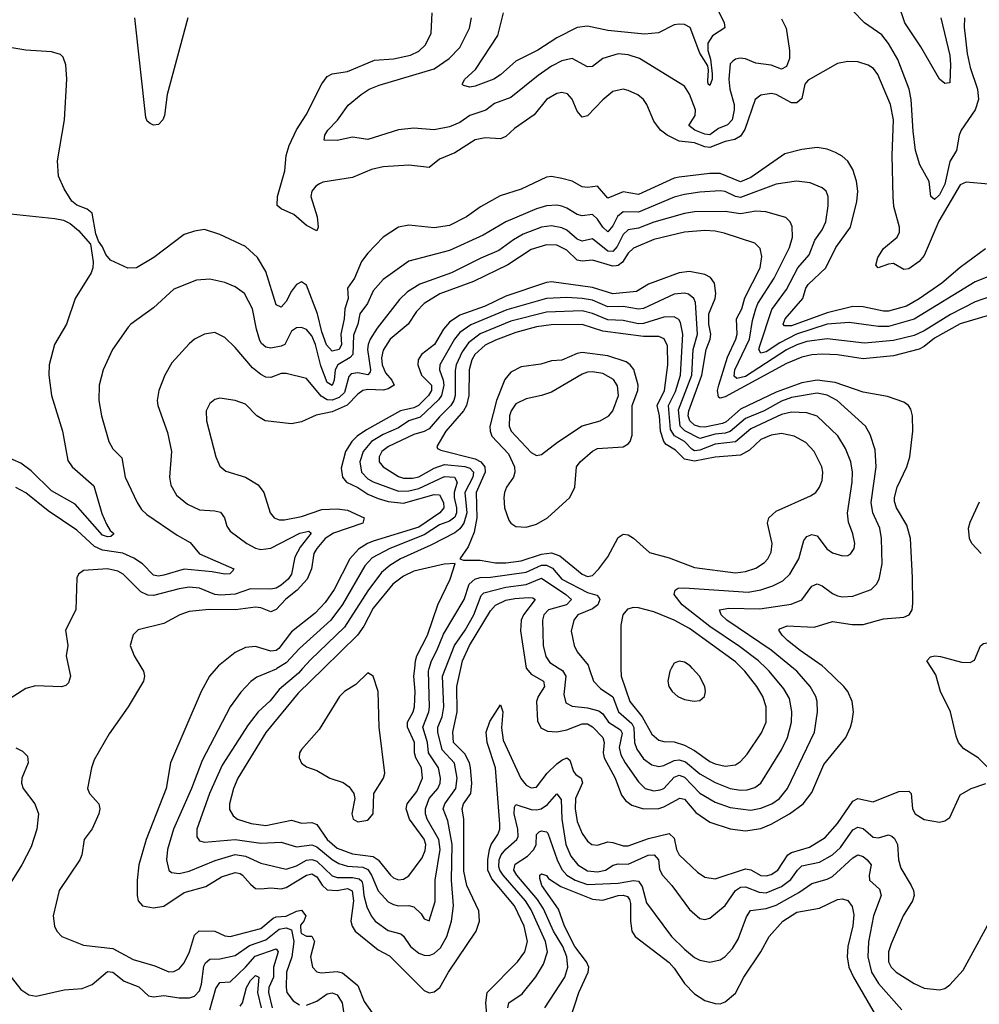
# Model space of a CAD drawing. Header units: inches. Extents: x 1305375 to 1407406, y 744550 to 841633.
# Tile 142 of 256: x 1330786 to 1334546, y 798684 to 802543. Entities that reach past the tile are written whole.
import ezdxf

# ---------------------------------------------------------------- set-up
doc = ezdxf.new("R2010")
doc.units = ezdxf.units.IN
doc.header["$MEASUREMENT"] = 0
doc.layers.add('B3739', color=7, linetype='Continuous')
doc.layers.add('B3830', color=7, linetype='Continuous')

msp = doc.modelspace()

# ---------------------------------------------------------------- linework, layer by layer
at = {"layer": 'B3739', "color": 5}
for points, elevation in [([(1330978.2, 800000), (1330984.2, 799970), (1330976.6, 799943.4), (1330966.3, 799933.7), (1330950, 799928.1), (1330848.1, 799931.9), (1330810, 799921.5), (1330730, 799870.9)], 1260), ([(1331264.7, 800000), (1331270.8, 799990), (1331274.8, 799970), (1331271.3, 799950), (1331210, 799849.8), (1331136, 799744), (1331077.7, 799642.3), (1331066.7, 799610), (1331051.3, 799530), (1331059.6, 799510), (1331095.9, 799470), (1331099.8, 799450), (1331095.9, 799430), (1331070, 799371.1), (1331038.8, 799330), (1331029.2, 799270), (1331021.2, 799250), (1330939.7, 799130), (1330917.4, 799030), (1330921.6, 798990), (1330930.5, 798970), (1330950.8, 798950), (1331036.2, 798916.2), (1331150, 798902.2), (1331230, 798860.1), (1331314.5, 798834.5), (1331370, 798811.6), (1331390, 798812.5), (1331410, 798822.3), (1331430, 798846), (1331451.1, 798888.9), (1331470, 798954.4), (1331488.4, 798971.6), (1331550, 798970.1), (1331590, 798952.7), (1331610.1, 798950.1), (1331730, 798981.4), (1331778.2, 799021.8), (1331790, 799026.8), (1331830.3, 799029.7), (1331870, 799048.7), (1331890, 799052.5), (1331906.9, 799030), (1331899.2, 799010), (1331885.8, 798994.2), (1331886.9, 798966.9), (1331890, 798961.2), (1331910, 798951.4), (1331930.6, 798950.6), (1331941.1, 798930), (1331925.6, 798870), (1331933.2, 798830), (1331950, 798811.8), (1331966.9, 798806.9), (1332030, 798813.1), (1332050, 798807.7), (1332110, 798757.3), (1332134.7, 798694.7), (1332166.6, 798650)], 1280), ([(1331556, 800000), (1331529.2, 799970), (1331497.1, 799910), (1331377.1, 799630), (1331359.5, 799530), (1331280.6, 799330), (1331252.7, 799230), (1331245.4, 799170), (1331245.9, 799110), (1331250, 799088.8), (1331267.4, 799070), (1331310, 799062.6), (1331350, 799069.1), (1331430, 799121.7), (1331514.5, 799145.5), (1331576.8, 799183.2), (1331630, 799200.3), (1331650, 799196.5), (1331659.2, 799190), (1331690, 799154.3), (1331710, 799138.4), (1331730, 799136), (1331770, 799140.4), (1331810, 799137), (1331830, 799141.2), (1331910, 799189.8), (1331930, 799195.2), (1331950, 799183.6), (1331970.4, 799150.4), (1331990, 799132.9), (1332029.8, 799129.8), (1332070, 799137.8), (1332088.7, 799128.7), (1332092.9, 799090), (1332083.5, 799010), (1332088.4, 798990), (1332100.1, 798970), (1332190, 798898), (1332234.2, 798874.2), (1332370, 798738.5), (1332390, 798729.4), (1332410, 798733.2), (1332431.2, 798750), (1332466.4, 798810), (1332573.8, 798970), (1332587, 799010), (1332584.2, 799050), (1332537.5, 799150), (1332526.1, 799206.1), (1332526.4, 799410), (1332519.3, 799450), (1332524.8, 799470), (1332553, 799510), (1332557.4, 799550), (1332552.6, 799610), (1332548.3, 799630), (1332530, 799665.5), (1332485.8, 799710), (1332482.1, 799750), (1332499.2, 799830), (1332498.2, 799930), (1332513.7, 800000)], 1320), ([(1331793.5, 800000), (1331790, 799997.8), (1331714.4, 799965.6), (1331691.5, 799948.5), (1331652.5, 799907.5), (1331610.5, 799849.5), (1331500.7, 799639.3), (1331459.3, 799530), (1331387.9, 799370), (1331364.9, 799290), (1331360.9, 799250), (1331369.5, 799210), (1331381, 799201), (1331410, 799196.4), (1331450, 799205.5), (1331552.1, 799247.9), (1331630, 799270.6), (1331670, 799264.6), (1331730, 799236.6), (1331830, 799214), (1331870, 799226.1), (1331910, 799248.6), (1331930, 799251.4), (1331950, 799244.5), (1332010, 799187.5), (1332030, 799180.3), (1332090, 799180.9), (1332116.1, 799176.1), (1332125.9, 799165.9), (1332130.7, 799150.7), (1332134.5, 799110), (1332145.7, 799065.7), (1332163.1, 799030), (1332178.9, 799010), (1332230, 798973.7), (1332279.5, 798959.5), (1332290, 798951), (1332317.2, 798910), (1332350, 798884), (1332370, 798876.6), (1332390, 798875.6), (1332410, 798883.3), (1332434.6, 798905.4), (1332459.3, 798950), (1332477.5, 799010), (1332486, 799070), (1332477.2, 799170), (1332479.5, 799310), (1332462.6, 799402.6), (1332444.4, 799450), (1332451.2, 799470), (1332495.1, 799530), (1332499.8, 799570), (1332488.7, 799628.7), (1332440.9, 799680.9), (1332424, 799750), (1332424, 799770), (1332441.1, 799810), (1332448, 799850), (1332442.4, 799970), (1332454.3, 800000)], 1340), ([(1331894.3, 800000), (1331877.9, 799982.1), (1331802.9, 799917.1), (1331766.9, 799873.1), (1331720.4, 799830), (1331680.2, 799779.8), (1331578.7, 799621.3), (1331528.9, 799510), (1331479.8, 799370), (1331480.2, 799340.2), (1331490, 799324.1), (1331510, 799319.5), (1331630, 799329.4), (1331730, 799315.5), (1331810, 799319.9), (1331870, 799300.5), (1331930, 799309.4), (1331950, 799301.3), (1332010, 799251.5), (1332035.9, 799235.9), (1332070, 799225.3), (1332130, 799220.8), (1332150, 799212.6), (1332164.4, 799190), (1332190, 799128.9), (1332230, 799085.3), (1332250, 799074.4), (1332270, 799070.1), (1332310, 799071), (1332330, 799066.4), (1332358.9, 799038.9), (1332370, 799018.4), (1332390, 799010.7), (1332413, 799087), (1332412.9, 799170), (1332432.5, 799290), (1332427.3, 799330), (1332382.8, 799410), (1332375.5, 799430), (1332375.1, 799450), (1332390.6, 799490), (1332424.5, 799530), (1332432.8, 799550), (1332434.5, 799570), (1332426.4, 799610), (1332387.1, 799670), (1332382.9, 799710), (1332365, 799770), (1332388.5, 799830), (1332391.7, 799850), (1332387, 799990), (1332390, 800000)], 1360), ([(1331975.9, 800000), (1331876.9, 799903.1), (1331750.5, 799749.5), (1331640.1, 799570), (1331623.7, 799530), (1331608, 799470), (1331607.1, 799447.1), (1331621.9, 799421.9), (1331639.6, 799410), (1331692.6, 799392.6), (1331750, 799385.1), (1331850, 799405.4), (1331890, 799394), (1331930, 799396.4), (1331950, 799389.1), (1331990, 799329.7), (1332030, 799296), (1332090, 799273.8), (1332170, 799263.1), (1332190.5, 799250), (1332238.3, 799190), (1332250, 799179.5), (1332270, 799171.5), (1332290, 799174.6), (1332310, 799187), (1332362.1, 799257.9), (1332373.9, 799286.1), (1332376.5, 799310), (1332370, 799331.4), (1332312.9, 799410), (1332299.9, 799450), (1332303.9, 799470), (1332342.2, 799517.8), (1332364.3, 799570), (1332359.8, 799610), (1332338.3, 799650), (1332333.1, 799670), (1332332.5, 799710), (1332305.4, 799770), (1332305.4, 799790), (1332327.1, 799830), (1332332.5, 799850), (1332335.1, 799910), (1332330.2, 799970), (1332333.6, 800000)], 1380), ([(1332771.3, 800000), (1332790, 799977.8), (1332838.4, 799950), (1332841.4, 799930), (1332816.6, 799890), (1332811.1, 799870), (1332814.8, 799794.8), (1332827.6, 799767.6), (1332853.8, 799753.8), (1332890, 799751.3), (1332930, 799759.8), (1332990, 799783.7), (1333010, 799783), (1333030, 799771.3), (1333071, 799730), (1333076.1, 799710), (1333071.4, 799670), (1333075.9, 799650), (1333119.3, 799570), (1333143.9, 799503.9), (1333160.9, 799480.9), (1333184.1, 799464.1), (1333230, 799449.4), (1333290, 799451.4), (1333310, 799457.7), (1333372, 799492), (1333390, 799487.8), (1333435.5, 799435.5), (1333490, 799397.7), (1333570, 799371), (1333630, 799363.6), (1333690, 799372.6), (1333730, 799389.7), (1333802.4, 799430), (1333855.9, 799470), (1333890, 799514), (1333936.1, 799623.9), (1334022.3, 799730), (1334041.5, 799770), (1334047.1, 799792.9), (1334052.2, 799830), (1334047.5, 799870), (1334029.9, 799909.9), (1334014.8, 799930), (1333941, 800000)], 1320), ([(1332899.8, 800000), (1332912.1, 799992.1), (1332925.1, 799970), (1332918.3, 799898.3), (1332925.9, 799865.9), (1332950, 799852.5), (1333010, 799845.9), (1333054.6, 799834.6), (1333070, 799822.9), (1333092.6, 799790), (1333139.3, 799759.3), (1333146.2, 799746.2), (1333134.9, 799690), (1333141.6, 799661.6), (1333158.4, 799630), (1333210, 799555.7), (1333236.9, 799530), (1333270, 799520.1), (1333295.7, 799524.3), (1333310, 799530.1), (1333350, 799573.6), (1333370, 799581.4), (1333390, 799574.6), (1333450, 799511.7), (1333510, 799475.7), (1333570, 799455.1), (1333650, 799444.9), (1333690, 799452.8), (1333733, 799470), (1333762.1, 799490), (1333794.2, 799530), (1333899.4, 799750), (1333912.2, 799830), (1333909.9, 799870), (1333904.9, 799890), (1333883.4, 799930), (1333830.4, 799990), (1333818.2, 800000)], 1340), ([(1333017.4, 800000), (1333033.6, 799950), (1333060.9, 799920.9), (1333109.2, 799889.2), (1333131.9, 799830), (1333184, 799784), (1333191.6, 799768.4), (1333195.1, 799710), (1333203.3, 799683.3), (1333230, 799646.4), (1333262.6, 799622.6), (1333290, 799616), (1333310, 799619.9), (1333350, 799639.9), (1333370, 799642.6), (1333393.9, 799633.9), (1333450, 799586.9), (1333510, 799552.6), (1333570, 799529.3), (1333610, 799522.9), (1333635.6, 799524.4), (1333666.3, 799533.7), (1333690, 799550.2), (1333770, 799681.1), (1333794.6, 799730), (1333809.9, 799790), (1333811.6, 799831.6), (1333801.9, 799881.9), (1333779.9, 799919.9), (1333721.6, 799990), (1333711.3, 800000)], 1360), ([(1333141.6, 800000), (1333141.7, 799970), (1333176, 799870), (1333225.1, 799810), (1333262.3, 799742.3), (1333290, 799719.5), (1333310, 799713.8), (1333350, 799712), (1333390, 799699.9), (1333430, 799679), (1333490, 799635.5), (1333510, 799626.4), (1333550, 799617.6), (1333590, 799622.4), (1333610, 799635.2), (1333635.6, 799664.4), (1333692.5, 799747.5), (1333710.4, 799790), (1333710.9, 799850), (1333698, 799890), (1333674.2, 799930), (1333626.8, 799990), (1333616.4, 800000)], 1380), ([(1333338.5, 800000), (1333332.9, 799990), (1333325.1, 799950), (1333328.9, 799930), (1333341.5, 799910), (1333364.3, 799890), (1333390, 799877.8), (1333428.5, 799871.5), (1333450, 799874.2), (1333468.6, 799890), (1333472.6, 799910), (1333469.9, 799930), (1333448.7, 799970), (1333421.7, 800000)], 1420), ([(1334580.5, 799610), (1334540.5, 799650), (1334484.5, 799684.5), (1334464.5, 799710), (1334454.5, 799734.5), (1334433, 799830), (1334393.6, 799910), (1334374.7, 799974.7), (1334359, 800000)], 1280), ([(1332623.4, 798550), (1332611.4, 798690), (1332617.9, 798730), (1332736.4, 798850), (1332764.8, 798890), (1332775.1, 798930), (1332762.3, 798990), (1332724.4, 799070), (1332636.2, 799176.2), (1332620.4, 799210), (1332619.5, 799250), (1332625.8, 799290), (1332632.8, 799310), (1332658.9, 799350), (1332666.7, 799370), (1332666.8, 799390), (1332649.3, 799610), (1332616.7, 799710), (1332613.7, 799750), (1332627.3, 799792.7), (1332670, 799857.6), (1332678.3, 799830), (1332672.9, 799767.1), (1332679.6, 799719.6), (1332748.7, 799568.7), (1332770, 799542.2), (1332790, 799532.7), (1332810, 799535.3), (1332852.9, 799590), (1332890, 799626), (1332910, 799641.3), (1332930, 799649.5), (1332940.8, 799640.8), (1332956.1, 799596.1), (1332964.6, 799584.6), (1332985.9, 799570), (1332991.3, 799551.3), (1332963.8, 799490), (1332962.3, 799450), (1332970, 799400.3), (1332990, 799353.2), (1333010, 799323.2), (1333027.2, 799310), (1333050, 799307.9), (1333090, 799320.1), (1333110, 799318.1), (1333150, 799304.7), (1333170, 799304.7), (1333250, 799334.2), (1333330, 799353.3), (1333350, 799335.2), (1333359.7, 799290), (1333369.4, 799269.4), (1333441.5, 799201.5), (1333470, 799182.6), (1333510, 799175.8), (1333630, 799214.9), (1333650.9, 799210.9), (1333690, 799189), (1333710, 799187.1), (1333730, 799192.6), (1333756.4, 799210), (1333794.9, 799270), (1333810, 799278.9), (1333879.9, 799300.1), (1333941.9, 799338.1), (1333990, 799392.4), (1334050, 799480.5), (1334069.2, 799490.8), (1334130, 799477.2), (1334230, 799517.5), (1334270, 799519.5), (1334278.9, 799510), (1334283.5, 799450), (1334294.4, 799430), (1334330, 799407.8), (1334390, 799398.2), (1334410, 799402.7), (1334430, 799416.4), (1334470, 799504.4), (1334513.2, 799530), (1334571.2, 799548.8)], 1280), ([(1330770, 799688.7), (1330796.4, 799676.4), (1330816.5, 799656.5), (1330818.4, 799630), (1330793.6, 799570), (1330792.6, 799550), (1330798.9, 799530), (1330844.3, 799470), (1330859.5, 799430), (1330852.7, 799370), (1330830, 799300.9), (1330793.6, 799230), (1330731.3, 799130)], 1260), ([(1332697.9, 798670), (1332701.7, 798690), (1332754.8, 798725.2), (1332807.9, 798792.1), (1332838.6, 798841.5), (1332853.8, 798890), (1332845.2, 798930), (1332790, 799054.1), (1332767.4, 799090), (1332679.5, 799190), (1332666.3, 799210), (1332663.2, 799223.2), (1332664.5, 799250), (1332672.7, 799270), (1332690, 799291.8), (1332733.7, 799330), (1332738.4, 799341.6), (1332737.1, 799370), (1332723.3, 799430), (1332724.1, 799455.9), (1332730, 799466.5), (1332790, 799447.1), (1332810, 799445.4), (1332828.3, 799450), (1332853.2, 799466.8), (1332890, 799508.1), (1332907, 799487), (1332909.2, 799410), (1332926.1, 799310), (1332944.9, 799264.9), (1332972.8, 799230), (1333010, 799206.5), (1333050, 799202.8), (1333080.6, 799210), (1333110.7, 799229.3), (1333130, 799234.2), (1333170, 799233.3), (1333248.1, 799268.1), (1333271.6, 799270), (1333288.2, 799250), (1333292.7, 799212.7), (1333303.7, 799190), (1333340.8, 799150), (1333410, 799055), (1333450, 799020.2), (1333470, 799015.9), (1333490, 799021.2), (1333550, 799070.8), (1333589.9, 799130), (1333610, 799143.2), (1333630, 799144.9), (1333683.1, 799123.1), (1333710, 799121.1), (1333770, 799145.5), (1333807.6, 799172.4), (1333833, 799210), (1333850, 799226.7), (1333918.8, 799241.2), (1333970, 799269.7), (1334001.2, 799298.8), (1334050, 799367.2), (1334070, 799377.5), (1334090, 799373.1), (1334130, 799339.4), (1334150, 799336.6), (1334190, 799348.4), (1334203.1, 799343.1), (1334213.9, 799333.9), (1334225, 799310), (1334228.4, 799250), (1334237.5, 799217.5), (1334279.1, 799150), (1334288.1, 799130), (1334290.2, 799110), (1334284, 799090), (1334246.8, 799030), (1334199.7, 798920.3), (1334190, 798889.3), (1334190.1, 798850), (1334200.4, 798830), (1334219.8, 798810), (1334290, 798765), (1334330, 798747.5), (1334390, 798740.9), (1334410, 798746.2), (1334430, 798760.7), (1334482.8, 798817.2), (1334608.8, 799050)], 1260), ([(1332843, 798670), (1332921.6, 798790), (1332932.9, 798830), (1332928.9, 798870), (1332914.3, 798910), (1332876.7, 798970), (1332838.3, 799058.3), (1332814.8, 799094.8), (1332733.1, 799190), (1332722, 799210), (1332726.8, 799233.2), (1332775, 799265), (1332800.1, 799290), (1332809.3, 799310), (1332810.7, 799350), (1332820.4, 799359.6), (1332830, 799363.7), (1332850, 799360.1), (1332854.7, 799354.7), (1332891.5, 799250), (1332910, 799211.8), (1332929.5, 799189.5), (1332961.9, 799170), (1333010, 799153.5), (1333130, 799158.7), (1333190, 799168.8), (1333210, 799165.9), (1333225.2, 799145.2), (1333241.8, 799081.8), (1333339.8, 798950), (1333390, 798899.8), (1333430, 798867.5), (1333450, 798857.2), (1333490, 798848.5), (1333530, 798858.4), (1333550, 798871.8), (1333578, 798902), (1333600.3, 798939.7), (1333633.4, 799026.6), (1333648.8, 799051.2), (1333710, 799059), (1333750, 799072.9), (1333838.4, 799121.6), (1333890, 799157.1), (1333950, 799174.7), (1333970, 799185.4), (1334050, 799257.9), (1334070, 799270.1), (1334090, 799263.1), (1334106.7, 799250), (1334121.6, 799230), (1334113.5, 799190), (1334115, 799170), (1334154.5, 799134.5), (1334161.6, 799110), (1334130.5, 799030), (1334111.6, 798928.4), (1334108.9, 798870), (1334123, 798810), (1334150, 798764.8), (1334242.2, 798662.2)], 1240), ([(1332943.9, 798630), (1332977, 798730), (1333012.5, 798810), (1333015.2, 798830), (1333006.8, 798850), (1332960.2, 798910), (1332919.9, 798990), (1332896.9, 799056.9), (1332831.2, 799150), (1332823, 799177), (1332824.2, 799190), (1332830, 799195.8), (1332850, 799188.1), (1332857.2, 799177.2), (1332905.9, 799145.9), (1333030, 799096.1), (1333070, 799091.5), (1333130, 799109.7), (1333150, 799112.1), (1333166.9, 799106.9), (1333175.2, 799095.2), (1333178.6, 799078.6), (1333178.9, 799010), (1333184.3, 798970), (1333196.6, 798950), (1333330, 798847.3), (1333350, 798826), (1333390, 798764.8), (1333430, 798724.6), (1333470, 798699.4), (1333510, 798686.7), (1333530, 798685.4), (1333550, 798693), (1333590, 798727.6), (1333623.4, 798790), (1333689.2, 798890), (1333721.8, 798950), (1333775.8, 799010), (1333830, 799044.6), (1333919.3, 799060.7), (1333990, 799094), (1334010, 799097.1), (1334030, 799090.2), (1334046.9, 799066.9), (1334053.9, 799033.9), (1334050, 798991.8), (1334030.5, 798910), (1334028.4, 798870), (1334034.8, 798830), (1334052.1, 798790), (1334180.5, 798570)], 1220), ([(1330752.6, 798790), (1330790, 798741.7), (1330821, 798721), (1330850, 798715.2), (1330960, 798740), (1331030, 798746.5), (1331070, 798760.9), (1331130, 798812.1), (1331150, 798810.1), (1331194.7, 798774.7), (1331252.5, 798752.5), (1331290, 798716.8), (1331310, 798713.3), (1331350, 798717.8), (1331410, 798709.3), (1331450.7, 798709.3), (1331470, 798715.6), (1331490, 798736.9), (1331497.7, 798762.3), (1331506.5, 798833.5), (1331513, 798847), (1331530, 798861.2), (1331570, 798861.7), (1331630, 798875.5), (1331685.4, 798914.6), (1331750, 798936.8), (1331802, 798978), (1331830, 798983), (1331850, 798975.7), (1331860.2, 798930), (1331852, 798870), (1331831.1, 798810), (1331829.2, 798750), (1331832.4, 798730), (1331856.9, 798696.9), (1331882, 798682)], 1260), ([(1331530, 798661.9), (1331554.4, 798745.6), (1331570, 798769.6), (1331610, 798771.6), (1331670, 798828.9), (1331707.8, 798872.2), (1331790, 798901.6), (1331798, 798890), (1331779.6, 798830), (1331779.6, 798790), (1331761.9, 798750), (1331760.2, 798730), (1331774.3, 798670)], 1240), ([(1331650, 798676.3), (1331658.6, 798690), (1331674, 798750), (1331690, 798777.1), (1331710, 798797), (1331722.8, 798790), (1331717.4, 798730), (1331732.4, 798670)], 1220), ([(1331910, 798680.4), (1331950, 798696.4), (1331990, 798725.2), (1332010, 798729.2), (1332030, 798721.3), (1332049, 798690), (1332055, 798655)], 1260)]:
    msp.add_lwpolyline(points, dxfattribs=dict(at, elevation=elevation))
at = {"layer": 'B3739', "color": 5, "elevation": 1420}
msp.add_lwpolyline([(1332150, 799983), (1332102.6, 799937.4), (1332057.8, 799910), (1332038.1, 799890), (1331959, 799761), (1331890, 799683), (1331881.8, 799670), (1331880.8, 799650), (1331889.4, 799629.4), (1331910, 799614.7), (1331950, 799600.1), (1332000.3, 799570), (1332052.7, 799552.7), (1332076.6, 799536.6), (1332094.6, 799510), (1332099.4, 799490), (1332086.8, 799430), (1332092.6, 799410), (1332110, 799399.4), (1332150, 799405.9), (1332171, 799430), (1332172.6, 799510), (1332211.2, 799570), (1332216, 799590), (1332193.9, 799770), (1332190, 799909.3), (1332170, 799969.5)], close=True, dxfattribs=at)
at = {"layer": 'B3830', "color": 5}
for points, elevation in [([(1334394.9, 802550), (1334430, 802402), (1334433.3, 802366.7), (1334430, 802295.3), (1334410, 802292.7), (1334390, 802309.3), (1334316.5, 802436.5), (1334253.6, 802530), (1334200.5, 802690)], 1140), ([(1333506.6, 802610), (1333545.4, 802530), (1333548.9, 802511.1), (1333500.7, 802479.3), (1333482, 802450), (1333481.3, 802421.3), (1333492.4, 802387.6), (1333498.8, 802330), (1333499.3, 802310), (1333490, 802285), (1333483.5, 802290), (1333482, 802302), (1333484.9, 802344.9), (1333481.7, 802361.7), (1333450, 802411.1), (1333412.3, 802512.3), (1333390, 802523.9), (1333370, 802524.5), (1333350, 802522.4), (1333288.4, 802491.6), (1333234, 802486), (1333090, 802500.4), (1333010, 802517.5), (1332970, 802511.5), (1332890, 802471), (1332816.3, 802423.7), (1332730, 802380.6), (1332670, 802327), (1332643.5, 802310), (1332570, 802282.1), (1332550, 802278.2), (1332525, 802285), (1332519.6, 802290), (1332529.7, 802310), (1332572.1, 802347.9), (1332659.1, 802480.9), (1332681.9, 802570)], 1140), ([(1334487.8, 802550), (1334486.4, 802513.6), (1334498.1, 802410), (1334510, 802355.3), (1334539.1, 802270), (1334542.6, 802230), (1334529.7, 802190), (1334474.2, 802110), (1334466.5, 802090), (1334456.3, 802030), (1334430, 801986.3), (1334410, 801898.5), (1334390, 801856.8), (1334370, 801837.6), (1334356, 801850), (1334349.1, 801909.1), (1334313.2, 801973.2), (1334296.1, 802030), (1334286.4, 802106.4), (1334278.7, 802230), (1334270.8, 802270), (1334226.2, 802386.2), (1334190, 802449.8), (1334163.5, 802483.5), (1334095.6, 802530), (1334050, 802576.8)], 1160), ([(1331444.7, 802550), (1331363.2, 802250), (1331353, 802167), (1331346.4, 802150), (1331330, 802131.8), (1331310, 802129.5), (1331296.2, 802136.2), (1331284.9, 802144.9), (1331279.5, 802159.5), (1331237, 802550)], 1180), ([(1334581.6, 801898.4), (1334493.8, 801906.2), (1334470, 801895.6), (1334386.7, 801753.3), (1334330, 801618.5), (1334310, 801595.1), (1334270, 801565.9), (1334250, 801564), (1334210, 801586.8), (1334190, 801585), (1334149.9, 801569.9), (1334140.7, 801580.7), (1334147.6, 801610), (1334170, 801646.1), (1334223.4, 801690), (1334232.9, 801710), (1334232.3, 801730), (1334210.8, 801810.8), (1334207.8, 801847.8), (1334204.1, 802010), (1334209.9, 802150), (1334197.6, 802210), (1334148.2, 802328.2), (1334130.7, 802350.7), (1334110, 802365), (1334070, 802377.9), (1334030, 802378.3), (1333990, 802370.8), (1333875, 802305), (1333862.5, 802290), (1333850, 802234.4), (1333830, 802216.9), (1333810, 802217.4), (1333750, 802249.9), (1333730, 802254), (1333690, 802246.5), (1333667.8, 802230), (1333627.4, 802112.6), (1333610, 802086.3), (1333587.1, 802072.9), (1333550, 802065.2), (1333490, 802041.2), (1333470, 802043.7), (1333430, 802060.1), (1333370, 802066.8), (1333322.8, 802090), (1333296.8, 802110), (1333270, 802145.1), (1333243.2, 802210), (1333230, 802229.8), (1333207.5, 802247.5), (1333170, 802265.5), (1333150, 802269.8), (1333110, 802261.5), (1333070, 802229.1), (1333010, 802165.4), (1332990, 802160.3), (1332970, 802184.7), (1332950, 802230.8), (1332931.6, 802251.6), (1332910, 802257), (1332890, 802253.2), (1332850, 802230.5), (1332800.9, 802170), (1332723.9, 802116.1), (1332690, 802084.3), (1332670, 802075.8), (1332610, 802080.2), (1332570, 802071.6), (1332490, 802020.5), (1332430, 801995.9), (1332390, 801963.5), (1332310, 801973.1), (1332210, 801966.2), (1332164.1, 801955.9), (1332090, 801923.6), (1331973.7, 801906.3), (1331960, 801900), (1331945.8, 801890), (1331930.2, 801870), (1331926.9, 801850), (1331951.5, 801770), (1331954.6, 801730), (1331950, 801715.6), (1331910, 801736.5), (1331859.3, 801779.3), (1331810, 801801.2), (1331794.5, 801814.5), (1331795.4, 801850), (1331824.9, 801950), (1331829.6, 802010), (1331841.7, 802050), (1331869.6, 802110.4), (1331908.7, 802170), (1331970, 802291.6), (1331990, 802320.2), (1332010, 802330.1), (1332070, 802340.1), (1332176.4, 802383.6), (1332250, 802389.6), (1332316.4, 802403.6), (1332350, 802419.8), (1332375.4, 802444.6), (1332397.7, 802490), (1332401.6, 802570)], 1180), ([(1333770, 802546.3), (1333788.4, 802510), (1333802.2, 802422.2), (1333802.4, 802390), (1333790, 802358.9), (1333770, 802348.1), (1333730, 802363.9), (1333670, 802372.5), (1333630, 802389), (1333608.2, 802391.8), (1333590, 802387.8), (1333579.8, 802380.2), (1333570, 802369.5), (1333564.1, 802310), (1333567.6, 802270), (1333584.5, 802210), (1333585.7, 802190), (1333576.9, 802150), (1333558.4, 802130), (1333523.6, 802116.4), (1333490, 802091.1), (1333470, 802094.2), (1333431.4, 802110), (1333408.1, 802128.1), (1333432.9, 802167.1), (1333433.7, 802190), (1333410, 802251), (1333390, 802282.4), (1333213.5, 802390), (1333170, 802404.6), (1333130, 802408.2), (1333070.3, 802390), (1333030, 802359.8), (1333010, 802358.4), (1332950, 802389.9), (1332910, 802381.9), (1332870, 802360.4), (1332816.6, 802323.4), (1332710, 802237.5), (1332645.7, 802214.3), (1332611.4, 802188.6), (1332550, 802166.9), (1332510, 802139.9), (1332470, 802122.6), (1332410, 802111.4), (1332330, 802117), (1332270, 802110.7), (1332150, 802073.1), (1332090, 802081.6), (1332030, 802068.8), (1331979, 802070), (1331981.5, 802090), (1331992.4, 802110), (1332030.8, 802149.2), (1332072.9, 802207.1), (1332123.1, 802250), (1332155.3, 802270), (1332193.7, 802286.3), (1332409.8, 802350), (1332468.4, 802390), (1332510, 802434.2), (1332548.4, 802510), (1332556.3, 802550)], 1160), ([(1334570, 801645), (1334470, 801572.1), (1334398.4, 801510), (1334310, 801448.2), (1334260, 801420), (1334190, 801400.1), (1334170, 801400.2), (1334090, 801416.8), (1334050, 801418.3), (1333950, 801394), (1333810, 801343.5), (1333782.4, 801342.4), (1333777.2, 801350), (1333785.1, 801370), (1333853.7, 801450), (1333865.7, 801490), (1333874.7, 801505.3), (1333943.7, 801570), (1333984, 801650), (1334040.9, 801730), (1334065.9, 801830), (1334069.9, 801870), (1334064.2, 801910), (1334050, 801955.1), (1334030, 801988.6), (1334008, 802008), (1333982.1, 802022.1), (1333950, 802034.8), (1333910, 802041.8), (1333850, 802034.4), (1333783.5, 802016.5), (1333650, 801923.6), (1333610, 801907), (1333530, 801940.2), (1333490, 801940.2), (1333370, 801925.9), (1333350, 801921.3), (1333210, 801857.1), (1333150, 801867.7), (1333090, 801843.2), (1333050, 801890.7), (1333010, 801885.2), (1332990, 801887.1), (1332950, 801909.3), (1332910, 801920.8), (1332870, 801927.9), (1332850, 801925.7), (1332750, 801878.1), (1332667.8, 801852.2), (1332591.2, 801808.8), (1332535.9, 801770), (1332470, 801736.2), (1332410, 801726.8), (1332310, 801737.7), (1332270, 801729.1), (1332210, 801689.8), (1332150, 801627), (1332125.4, 801594.6), (1332097.9, 801530), (1332070.1, 801490), (1332072.7, 801450), (1332059.2, 801410), (1332057, 801370), (1332043.5, 801310), (1332046.5, 801270), (1332036.8, 801250), (1332010, 801243.4), (1331988.3, 801268.3), (1331970, 801318.7), (1331953, 801390), (1331910, 801502), (1331890, 801514.8), (1331870, 801504.8), (1331850, 801479.3), (1331830, 801438.7), (1331810, 801416.1), (1331790, 801425.1), (1331750, 801555.6), (1331717.4, 801610), (1331670, 801653.6), (1331570, 801700.6), (1331510, 801720.3), (1331470, 801714.4), (1331430, 801700.3), (1331311.8, 801610), (1331242.8, 801570), (1331209.2, 801569.2), (1331140.8, 801600.8), (1331122.8, 801622.8), (1331110, 801652.7), (1331094.5, 801674.5), (1331083.6, 801703.6), (1331070, 801784), (1331050, 801799.6), (1331010, 801815.8), (1330990, 801831.5), (1330959.7, 801879.7), (1330937.4, 801930), (1330933.4, 801990), (1330961, 802150), (1330969.8, 802310), (1330965.9, 802365.9), (1330955.8, 802395.8), (1330946.1, 802406.1), (1330910, 802416.4), (1330810, 802423.8), (1330690, 802442.6)], 1220), ([(1334730, 801595.4), (1334530, 801515.4), (1334290, 801369), (1334190, 801340.1), (1334150, 801340.4), (1334035.7, 801355.7), (1333949.6, 801349.6), (1333829.6, 801310.4), (1333763.9, 801276.1), (1333710, 801241.5), (1333690, 801235.5), (1333681.4, 801250), (1333685.1, 801265.1), (1333733.2, 801406.8), (1333790, 801485), (1333834.9, 801570), (1333879.2, 801620.8), (1333901.6, 801678.4), (1333930, 801719.2), (1333943.8, 801750), (1333953.7, 801813.7), (1333953.6, 801850), (1333945.6, 801870), (1333930, 801884.1), (1333883.5, 801903.5), (1333829.3, 801909.3), (1333750, 801898.1), (1333610, 801845.6), (1333590, 801849.9), (1333550, 801869.2), (1333530, 801871.5), (1333450, 801866.9), (1333390, 801857.6), (1333350, 801846.9), (1333210, 801788.3), (1333150, 801789.2), (1333128.5, 801771.5), (1333110, 801734.3), (1333090, 801711.8), (1333070, 801729.4), (1333050, 801761.3), (1333030, 801779.6), (1332990, 801773.7), (1332970, 801779.6), (1332930, 801804.3), (1332910, 801811.3), (1332890, 801815.4), (1332850, 801813.2), (1332810, 801802), (1332690, 801749.9), (1332601.6, 801698.4), (1332470, 801638.4), (1332310, 801595.8), (1332210, 801524.5), (1332170, 801480.3), (1332148.6, 801430), (1332118.8, 801390), (1332110.8, 801350), (1332093.6, 801306.4), (1332091.3, 801230), (1332080.9, 801219.1), (1332031.8, 801190), (1332021.5, 801170), (1332018.1, 801130), (1332010, 801108.9), (1331990, 801121.3), (1331965.9, 801185.9), (1331944.4, 801270), (1331930, 801303.2), (1331910, 801329.1), (1331890, 801336.5), (1331870, 801335), (1331850, 801321.4), (1331824.7, 801270), (1331810, 801262.9), (1331770, 801255.5), (1331750, 801258.6), (1331733, 801273), (1331726, 801286), (1331712.9, 801330), (1331698, 801410), (1331666.2, 801470), (1331630, 801496.2), (1331590, 801513.3), (1331530, 801525.3), (1331478.8, 801521.2), (1331390, 801486.4), (1331310, 801412.9), (1331221.3, 801350), (1331210, 801337.6), (1331149.1, 801250), (1331112.9, 801170), (1331096.9, 801110), (1331095.6, 801050), (1331106.3, 800990), (1331134.9, 800890), (1331150, 800860.3), (1331185.5, 800825.5), (1331199, 800750), (1331246, 800650), (1331263, 800623), (1331283.7, 800603.7), (1331402.7, 800522.7), (1331453.5, 800493.5), (1331489.7, 800449.7), (1331624.4, 800390), (1331619, 800381), (1331608.6, 800371.4), (1331590, 800369.9), (1331539.3, 800379.3), (1331430, 800389.4), (1331350, 800365.7), (1331330, 800362.3), (1331310, 800366.1), (1331266.7, 800410), (1331232.2, 800432.2), (1331190, 800451.8), (1331110, 800464.1), (1331078.3, 800478.3), (1331010, 800541.9), (1330897.6, 800617.6), (1330810, 800689), (1330770, 800709.8)], 1240), ([(1330750, 801782), (1330923.8, 801763.8), (1330956.7, 801756.7), (1330983.4, 801743.4), (1331016, 801716), (1331062.5, 801662.5), (1331074, 801594), (1331072.2, 801570), (1331065.3, 801550), (1331003.1, 801450), (1330969, 801350), (1330922, 801270), (1330901.1, 801190), (1330899.3, 801150), (1330910.7, 801070), (1330953.8, 800930), (1330974.5, 800814.5), (1330991.3, 800790), (1331075.8, 800715.8), (1331107.4, 800607.4), (1331125.1, 800565.1), (1331140.7, 800540.7), (1331153.4, 800530), (1331153, 800527), (1331142.6, 800517.4), (1331130, 800515.5), (1331110, 800522.3), (1331003.4, 800643.4), (1330910, 800696), (1330830, 800774.3), (1330790, 800804.9), (1330730, 800830.9)], 1220), ([(1334590, 801457.5), (1334530, 801437.4), (1334432.6, 801387.4), (1334330, 801323.5), (1334290, 801305.6), (1334210, 801285.5), (1334095.4, 801275.4), (1333950, 801292), (1333870, 801281.7), (1333830, 801268.4), (1333790, 801248.2), (1333630, 801144.2), (1333595.8, 801135.8), (1333585, 801145), (1333588.3, 801170), (1333645.1, 801290), (1333656.4, 801363.6), (1333670.5, 801410), (1333678.3, 801430), (1333741.6, 801530), (1333802.2, 801650), (1333813, 801690), (1333811.8, 801731.8), (1333805.1, 801750), (1333787.7, 801767.7), (1333709.4, 801789.4), (1333670, 801791.7), (1333610, 801782.3), (1333550, 801790.3), (1333430, 801789.5), (1333390, 801782.9), (1333270, 801749), (1333210, 801725.9), (1333170, 801719.5), (1333150, 801700.6), (1333126.8, 801653.2), (1333110, 801634.1), (1333090, 801635.9), (1333030, 801683.8), (1332990, 801675.1), (1332970, 801682.4), (1332930, 801717.4), (1332910, 801726.9), (1332870, 801734.5), (1332830, 801729.2), (1332758.5, 801701.5), (1332719.9, 801680.1), (1332662.4, 801637.6), (1332592, 801608), (1332477.1, 801550), (1332354.1, 801505.9), (1332304.5, 801475.5), (1332274.2, 801445.8), (1332186.7, 801333.3), (1332159.3, 801290), (1332150.8, 801270), (1332148.5, 801250), (1332160.8, 801170), (1332158.5, 801161.5), (1332149.5, 801150.5), (1332110, 801158.1), (1332084.7, 801155.3), (1332075.3, 801144.7), (1332057.9, 801082.1), (1332037.7, 801062.3), (1332010, 801051.2), (1331990, 801052.3), (1331966.8, 801066.8), (1331910, 801137), (1331830, 801155.6), (1331810, 801155.6), (1331770, 801140.5), (1331750, 801141.7), (1331730, 801151.7), (1331697.7, 801177.7), (1331630, 801258), (1331590, 801297.2), (1331550, 801316.4), (1331510, 801309.7), (1331470.4, 801290), (1331450, 801272.8), (1331382.3, 801197.7), (1331353.8, 801150), (1331330.2, 801089.8), (1331324.7, 801050), (1331326.7, 801030), (1331365.1, 800925.1), (1331380.6, 800850), (1331372.1, 800750), (1331378.1, 800718.1), (1331399.5, 800679.5), (1331443.6, 800643.6), (1331490, 800622.1), (1331550, 800618.3), (1331572, 800612), (1331588.2, 800590), (1331597.7, 800557.7), (1331610, 800538.5), (1331675.8, 800490), (1331710, 800472.1), (1331730, 800466.7), (1331770, 800471.1), (1331882.9, 800530), (1331917.9, 800537.9), (1331927.9, 800530), (1331884, 800476), (1331863.5, 800436.5), (1331850.9, 800370), (1331837.6, 800350), (1331810, 800326.2), (1331790, 800315.1), (1331770, 800311.3), (1331690, 800312.3), (1331630, 800291.7), (1331573.1, 800286.9), (1331550, 800290.3), (1331490, 800314.5), (1331450, 800318.7), (1331410, 800312.5), (1331310, 800286.2), (1331287.9, 800287.9), (1331260.3, 800300.3), (1331190.7, 800370), (1331170, 800381.6), (1331129.5, 800390.5), (1331036.2, 800383.8), (1331016.3, 800370), (1331010, 800355.3), (1331005.8, 800230), (1330965.7, 800150), (1330973.6, 800090), (1330968.1, 800050), (1330978.2, 800000)], 1260), ([(1334590, 801385.5), (1334470, 801350.2), (1334370, 801294.9), (1334330, 801262.4), (1334310, 801251.8), (1334210, 801225.9), (1334090, 801214), (1333990, 801228.6), (1333930, 801231.8), (1333890, 801229.3), (1333850, 801220.2), (1333790, 801195.8), (1333550, 801064.1), (1333530, 801059), (1333523.2, 801063.2), (1333519.6, 801090), (1333524.4, 801110), (1333559.6, 801220.4), (1333591.9, 801290), (1333596.2, 801310), (1333594.7, 801370), (1333615.6, 801410), (1333626.9, 801453.1), (1333687, 801570), (1333694.1, 801614.1), (1333686.4, 801646.4), (1333666.2, 801666.2), (1333546.4, 801706.4), (1333510, 801713.8), (1333470, 801716), (1333390, 801709.9), (1333270, 801681.8), (1333190, 801646.6), (1333170, 801627.7), (1333147.4, 801592.6), (1333130, 801578.7), (1333122.3, 801577.7), (1333110, 801576.5), (1333030, 801600.1), (1332990, 801596.8), (1332970, 801599.9), (1332930, 801639.9), (1332890, 801658.8), (1332850, 801660.8), (1332790, 801642.5), (1332698.7, 801581.3), (1332563.9, 801516.1), (1332431.4, 801468.6), (1332370.1, 801430), (1332340.7, 801399.3), (1332307.2, 801350), (1332237.7, 801290), (1332210, 801247.3), (1332203, 801217), (1332205.9, 801190), (1332219.3, 801159.3), (1332243.1, 801130), (1332252.3, 801110), (1332230, 801096.1), (1332210, 801090.3), (1332150, 801092.9), (1332130, 801089.5), (1332110, 801075.5), (1332068.2, 801031.8), (1332010, 801006.1), (1331947.6, 800992.4), (1331890, 800966), (1331850, 800959), (1331747.3, 800970), (1331715.4, 800990), (1331670, 801035.3), (1331630, 801049.8), (1331570, 801059.2), (1331550, 801054), (1331530, 801038.4), (1331516.9, 801010), (1331518, 800970), (1331554.4, 800830), (1331570, 800792.7), (1331593.7, 800773.7), (1331670, 800750.3), (1331720.2, 800720.2), (1331742, 800690), (1331767.5, 800610), (1331783.2, 800590), (1331802.4, 800582.4), (1331823.1, 800583.1), (1331890, 800596.1), (1331970, 800623.7), (1332030, 800625.3), (1332070, 800620.8), (1332134.7, 800590), (1332130.7, 800570), (1332014.6, 800530), (1331982.1, 800510), (1331949.4, 800470), (1331938.7, 800450), (1331929.4, 800390), (1331912, 800350), (1331873.2, 800306.8), (1331829, 800271), (1331790, 800231.5), (1331770, 800222), (1331730, 800238.3), (1331710, 800239.9), (1331630.6, 800229.4), (1331528.2, 800231.8), (1331450, 800223.4), (1331412.7, 800210), (1331350, 800176.3), (1331250, 800150.9), (1331230, 800131.8), (1331218.5, 800090), (1331234.3, 800050), (1331264.7, 800000)], 1280), ([(1333941, 800000), (1333930.5, 800010), (1333843.6, 800070), (1333794.3, 800110), (1333772.9, 800130), (1333760.3, 800150), (1333764.3, 800155.8), (1333792.4, 800167.6), (1333898.1, 800161.9), (1333970, 800184), (1334047.6, 800172.4), (1334090, 800172.7), (1334170, 800194.8), (1334250, 800201.2), (1334270.8, 800210), (1334282.3, 800230), (1334285.6, 800254.4), (1334283.5, 800356.5), (1334276.4, 800510), (1334261.2, 800561.2), (1334220.5, 800630), (1334213.8, 800653.8), (1334213.7, 800670), (1334224.2, 800710), (1334261, 800790), (1334274, 800830), (1334285.3, 800930), (1334283.9, 800990), (1334276.9, 801016.9), (1334267.8, 801030), (1334250, 801043.1), (1334186.1, 801066.1), (1334090, 801083.4), (1333980.8, 801120.8), (1333910, 801130.2), (1333850, 801119.1), (1333750, 801082.5), (1333610, 801015.9), (1333553.1, 800966.9), (1333539.6, 800960.4), (1333470, 800946), (1333450, 800946.8), (1333430, 800953.9), (1333410.8, 800970.8), (1333405.4, 800990), (1333407.1, 801010), (1333458.9, 801150), (1333475.5, 801250), (1333491.2, 801290), (1333493.4, 801310), (1333485.9, 801350), (1333486.2, 801390), (1333511.2, 801450), (1333513.5, 801470), (1333508.3, 801510), (1333491.8, 801531.8), (1333470, 801544.5), (1333410, 801556), (1333370, 801550.7), (1333250, 801505.5), (1333203, 801477), (1333110, 801468.3), (1333030, 801492.6), (1332870, 801515), (1332850, 801512.8), (1332690, 801458.8), (1332610, 801420.2), (1332510, 801384.4), (1332470, 801357), (1332446.8, 801330), (1332410.3, 801269.7), (1332360.1, 801230), (1332346.4, 801210), (1332345.2, 801190), (1332360.6, 801150), (1332399.6, 801110), (1332399.3, 801090), (1332387.8, 801070), (1332348.8, 801031.2), (1332330, 801021.4), (1332277.2, 801010), (1332144.2, 800935.8), (1332107.4, 800910), (1332087.1, 800890), (1332061.8, 800850), (1332045.2, 800785.2), (1332050.1, 800750), (1332065.6, 800730), (1332110, 800708.8), (1332150, 800682.6), (1332190, 800666.3), (1332230, 800654.3), (1332290, 800648.5), (1332410, 800681.4), (1332430, 800680.1), (1332446.5, 800650), (1332447.7, 800630), (1332431.6, 800610), (1332350, 800553.4), (1332170, 800498.6), (1332147.9, 800490), (1332112.7, 800467.3), (1332079.5, 800430), (1332018.2, 800310), (1331981.9, 800258.1), (1331942.8, 800217.2), (1331850, 800143.2), (1331801.3, 800078.7), (1331790, 800071), (1331770, 800068), (1331710, 800085.5), (1331670, 800082), (1331630, 800062), (1331564.9, 800010), (1331556, 800000)], 1320), ([(1333818.2, 800000), (1333730, 800072.3), (1333555.8, 800190), (1333533.7, 800210), (1333527.3, 800230), (1333563.7, 800236.3), (1333686.1, 800233.9), (1333808.3, 800251.7), (1333850.7, 800269.3), (1333890, 800322.7), (1333910, 800331.6), (1333930, 800324.2), (1333970, 800293.7), (1333990, 800284.4), (1334010, 800280.5), (1334050, 800283.9), (1334121.5, 800310), (1334143.4, 800330), (1334153.7, 800350), (1334165.5, 800410), (1334162.7, 800510), (1334156.2, 800550), (1334129, 800610), (1334122.3, 800650), (1334142, 800790), (1334137, 800857), (1334117.6, 800917.6), (1334099.8, 800950), (1333988.4, 801050), (1333950, 801070.9), (1333910, 801078.8), (1333810, 801062.1), (1333770, 801047.6), (1333702.8, 801010), (1333630, 800979.4), (1333570, 800928.1), (1333550, 800921.7), (1333510, 800918.2), (1333450, 800900.9), (1333391.8, 800931.8), (1333373.1, 800950), (1333366.8, 801013.2), (1333419.7, 801150), (1333424.5, 801250), (1333440.9, 801310), (1333434, 801434), (1333427.2, 801450), (1333406.3, 801466.3), (1333390, 801470.8), (1333350, 801467.5), (1333230, 801410.7), (1333210, 801408), (1333150, 801418.9), (1333090, 801417.6), (1333030, 801442.9), (1332990, 801450.4), (1332930, 801453.9), (1332850, 801449.4), (1332694, 801406), (1332553.3, 801346.7), (1332510, 801316.3), (1332489.5, 801290.5), (1332431.9, 801190), (1332430.7, 801170), (1332445.3, 801130), (1332447.2, 801110), (1332438.2, 801070), (1332426.7, 801053.3), (1332355.2, 800984.8), (1332310, 800970.5), (1332270, 800943.4), (1332210, 800917.3), (1332164.6, 800890), (1332131.9, 800850), (1332119, 800810), (1332124.8, 800770), (1332150, 800743.3), (1332170, 800731.1), (1332270, 800695.5), (1332310, 800696.8), (1332350, 800705.7), (1332450, 800752), (1332489.4, 800749.4), (1332499.9, 800730), (1332487.8, 800690), (1332487.4, 800670), (1332497.5, 800630), (1332497.2, 800610), (1332490, 800593.4), (1332470, 800577.4), (1332430, 800562.5), (1332370, 800524.2), (1332235.7, 800470), (1332166.5, 800433.5), (1332138, 800402), (1332050, 800250.4), (1332004.1, 800190), (1331881.4, 800078.6), (1331830, 800022.4), (1331793.5, 800000)], 1340), ([(1333711.3, 800000), (1333680.4, 800030), (1333606.2, 800086.2), (1333490, 800164.5), (1333381.1, 800250), (1333350.6, 800290), (1333353.4, 800306.6), (1333365.8, 800314.2), (1333390, 800316.5), (1333640.4, 800299.6), (1333690, 800308.1), (1333736.2, 800323.8), (1333775.9, 800344.1), (1333802.6, 800370), (1333838.5, 800430), (1333858.2, 800501.8), (1333870, 800517.6), (1333890, 800525.4), (1333910, 800520.2), (1333948.5, 800468.5), (1333970, 800452.7), (1334010, 800440.9), (1334030, 800443), (1334041.7, 800450), (1334054.9, 800470), (1334057.6, 800490), (1334050, 800527.3), (1334033.1, 800573.1), (1334028.7, 800608.7), (1334047.2, 800730), (1334048.5, 800770), (1334042.6, 800810), (1334021.8, 800861.8), (1333991.8, 800911.8), (1333910, 800988.5), (1333870, 801002.1), (1333810, 801004.1), (1333770, 800995.5), (1333650, 800939.5), (1333590, 800887.6), (1333510, 800878.8), (1333450, 800856.1), (1333430, 800853.5), (1333419, 800859), (1333390.2, 800890.2), (1333351.2, 800911.3), (1333336, 800936), (1333328.3, 801030), (1333355.1, 801084.9), (1333374.5, 801150), (1333384, 801310), (1333375.3, 801355.3), (1333368, 801368), (1333350, 801378.7), (1333310, 801376.4), (1333230, 801352.1), (1333210, 801351.2), (1333150, 801364.2), (1333090, 801365.8), (1333030, 801391.3), (1332990, 801401.1), (1332850, 801396.1), (1332710, 801361.6), (1332590, 801311), (1332544.1, 801275.9), (1332519, 801241), (1332496.3, 801190), (1332491.6, 801168.4), (1332491.9, 801070), (1332487.1, 801050), (1332474.9, 801030), (1332430, 800986.1), (1332390, 800938.6), (1332370, 800928.3), (1332330, 800917.4), (1332230.1, 800870), (1332204, 800850), (1332194, 800830), (1332194.4, 800810), (1332209.5, 800790), (1332270, 800752.7), (1332290, 800745.8), (1332325.3, 800745.3), (1332350, 800750.6), (1332410, 800785.6), (1332450, 800799.2), (1332530, 800792), (1332550, 800785.4), (1332563.4, 800770), (1332560.7, 800750), (1332529.2, 800690), (1332537, 800610), (1332525.5, 800570), (1332510, 800546.9), (1332490, 800531.2), (1332397.2, 800482.8), (1332278, 800430), (1332236.1, 800403.9), (1332203.6, 800376.4), (1332150, 800304.9), (1332058.4, 800161.6), (1331925.7, 800034.3), (1331894.3, 800000)], 1360), ([(1334552.5, 800450), (1334516.8, 800490), (1334506.8, 800510), (1334503.7, 800550), (1334510, 800574), (1334546.8, 800653.2)], 1280), ([(1332333.6, 800000), (1332337, 800030), (1332342, 800050), (1332382.9, 800130), (1332423.5, 800250), (1332472.3, 800350), (1332491.9, 800411.9), (1332448.9, 800408.9), (1332330, 800380.9), (1332290, 800362.1), (1332247.5, 800330), (1332170, 800236), (1332134, 800166), (1332108.9, 800130), (1331975.9, 800000)], 1380), ([(1332390, 800000), (1332399, 800030), (1332420.4, 800070), (1332446.1, 800133.9), (1332526.8, 800270), (1332546.1, 800330), (1332569.5, 800350.5), (1332590, 800357.1), (1332630, 800358.3), (1332770, 800377.3), (1332830, 800404.8), (1332850, 800405.5), (1332872.9, 800392.9), (1332910, 800349.8), (1333010, 800297.9), (1333046.7, 800286.7), (1333056.7, 800276.7), (1333059, 800270), (1333050.8, 800249.2), (1333030, 800233.6), (1332972.6, 800210), (1332956.4, 800190), (1332946.4, 800146.4), (1332957.7, 800090), (1332970, 800064.9), (1333013.1, 800013.1), (1333017.4, 800000)], 1360), ([(1332454.3, 800000), (1332489.9, 800090), (1332531.4, 800150), (1332565.4, 800210), (1332593.8, 800286.2), (1332603.7, 800296.3), (1332690, 800319.2), (1332770, 800329.3), (1332830, 800353.4), (1332925.2, 800290), (1332947.6, 800270), (1332927.5, 800250), (1332858, 800230), (1332839.3, 800210), (1332834.4, 800190), (1332837.3, 800090), (1332846.8, 800046.8), (1332863.2, 800023.2), (1332899.8, 800000)], 1340), ([(1332513.7, 800000), (1332520.4, 800030), (1332548.5, 800090), (1332630, 800226.4), (1332650, 800248.1), (1332690, 800267.3), (1332725.3, 800274.7), (1332778.5, 800278.5), (1332796.3, 800276.3), (1332805, 800270), (1332759.1, 800210), (1332750.9, 800190), (1332747.8, 800147.8), (1332770, 800001.5), (1332771.3, 800000)], 1320), ([(1333616.4, 800000), (1333590, 800025.5), (1333410, 800156.1), (1333350, 800188.8), (1333270, 800222.5), (1333210, 800237.7), (1333190, 800238.8), (1333167.2, 800232.8), (1333149.2, 800210), (1333140.7, 800170), (1333141.6, 800000)], 1380), ([(1334359, 800000), (1334340.5, 800030), (1334354.5, 800045.5), (1334370.7, 800049.3), (1334393.4, 800046.6), (1334475.2, 800024.8), (1334510, 800023.6), (1334527.2, 800032.8), (1334550, 800088.2), (1334562.6, 800097.4), (1334590, 800102.6), (1334630, 800100.9), (1334730, 800123.1), (1334790, 800166.3), (1334830, 800178.9), (1334850, 800168.8), (1334886.1, 800126.1), (1334931.7, 800090), (1334947.8, 800070), (1334965, 800000)], 1280), ([(1333421.7, 800000), (1333412.7, 800010), (1333390, 800024.3), (1333370, 800029.3), (1333350, 800020.7), (1333338.5, 800000)], 1420)]:
    msp.add_lwpolyline(points, dxfattribs=dict(at, elevation=elevation))
for points, elevation in [([(1332990, 801348.3), (1332867.4, 801347.4), (1332810, 801339.1), (1332730, 801316.7), (1332650, 801286.6), (1332610, 801266.5), (1332569.2, 801230.8), (1332556.8, 801210), (1332546.2, 801170), (1332545.9, 801070), (1332535.8, 801030), (1332524.2, 801010), (1332454.8, 800930), (1332419.7, 800870), (1332422.7, 800862.7), (1332435.3, 800855.3), (1332570, 800821.4), (1332592.1, 800810), (1332608.5, 800790), (1332609, 800770), (1332574.8, 800690), (1332577.3, 800590), (1332566.1, 800533.9), (1332543, 800477), (1332510.8, 800430), (1332524.7, 800424.7), (1332590, 800424.9), (1332650, 800414.4), (1332690, 800414.4), (1332750, 800422.1), (1332830, 800448.5), (1332870, 800452.7), (1332901.9, 800441.9), (1332990, 800369.7), (1333010, 800360.9), (1333030, 800364.3), (1333054.9, 800390), (1333090, 800438.2), (1333130, 800512.7), (1333150, 800526), (1333170, 800523.2), (1333190, 800511.2), (1333253.9, 800453.9), (1333330, 800433.9), (1333430, 800395.3), (1333590, 800374.3), (1333630, 800380.1), (1333670, 800393.6), (1333704.3, 800415.7), (1333717, 800430), (1333730, 800456.3), (1333733.9, 800490), (1333715.3, 800570), (1333720.8, 800590), (1333750, 800616.5), (1333883.9, 800676.1), (1333904.7, 800690), (1333919.8, 800710), (1333930, 800737.3), (1333932.7, 800770), (1333929.1, 800790), (1333898.7, 800850), (1333865.6, 800885.6), (1333819.8, 800910), (1333770, 800921.3), (1333730, 800913.9), (1333690, 800897.6), (1333644.7, 800855.3), (1333610, 800835.4), (1333510, 800828.4), (1333430, 800812.5), (1333390, 800820.5), (1333355.5, 800855.5), (1333318.3, 800878.3), (1333309.6, 800889.6), (1333296, 800930), (1333292.2, 800990), (1333283.7, 801030), (1333312, 801090), (1333324.9, 801190), (1333324.2, 801264.2), (1333311.4, 801291.4), (1333290, 801300.5), (1333230, 801301.4), (1333070, 801321.7)], 1380), ([(1332990, 801237.7), (1332970, 801234), (1332910, 801208.3), (1332870, 801205.7), (1332827, 801193), (1332750, 801182.3), (1332710, 801161.1), (1332687, 801133), (1332654, 801050), (1332628.1, 800948.1), (1332628.4, 800930), (1332635.7, 800910), (1332701.5, 800841.5), (1332724.6, 800790), (1332726.3, 800770), (1332720.7, 800750), (1332693.6, 800710), (1332685.4, 800690), (1332682.1, 800670), (1332685.8, 800630), (1332701.9, 800581.9), (1332710, 800569.6), (1332730, 800556.5), (1332770, 800553.8), (1332810, 800565.5), (1332853.6, 800590), (1332941, 800670), (1332960.7, 800710), (1332966.7, 800790), (1332981.5, 800810), (1333030, 800852.2), (1333050, 800862.5), (1333150, 800868.7), (1333170, 800880.2), (1333177, 800890), (1333185.1, 800914.9), (1333184.9, 801030), (1333207.6, 801090), (1333208.9, 801110), (1333192.2, 801172.2), (1333178.2, 801190), (1333161.3, 801201.3), (1333090, 801225.3)], 1420), ([(1333030, 801162.5), (1333010, 801161.3), (1332990, 801154), (1332870, 801083.4), (1332830, 801069.8), (1332770, 801057.4), (1332730, 801037.4), (1332711.6, 801010), (1332705.2, 800990), (1332703.7, 800950), (1332711.2, 800930), (1332790, 800846), (1332810, 800835.2), (1332830, 800838), (1332892.6, 800887.4), (1332989.5, 800950.5), (1333059.6, 800970), (1333094.4, 800990), (1333110, 801010.2), (1333131.5, 801070), (1333127.7, 801107.7), (1333112, 801132), (1333070, 801155.5)], 1440)]:
    msp.add_lwpolyline(points, close=True, dxfattribs=dict(at, elevation=elevation))

doc.saveas('drawing.dxf')
